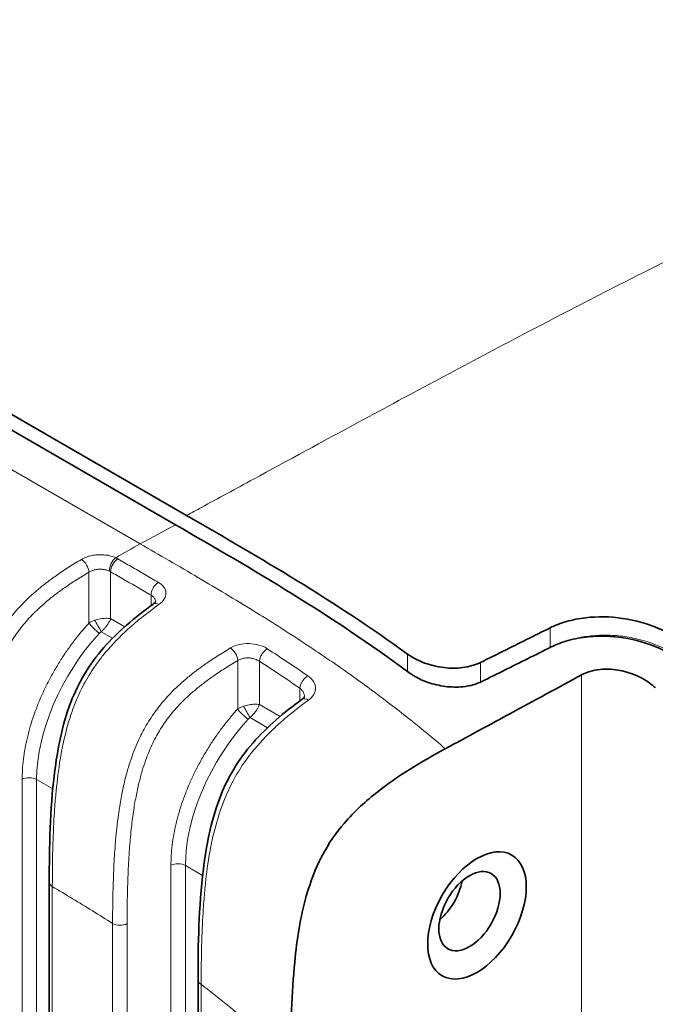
# Model space of a CAD drawing. Header units: millimetres. Extents: x 5 to 415, y 5 to 292.
# Tile 107 of 112: x 368 to 380, y 230 to 249. Entities that reach past the tile are written whole.
import ezdxf

# ---------------------------------------------------------------- set-up
doc = ezdxf.new("R2010")
doc.units = ezdxf.units.MM
doc.layers.add('Sichtbar (ISO)', color=7, linetype='Continuous', lineweight=35)
doc.layers.add('Sichtbar schmal (ISO)', color=7, linetype='Continuous', lineweight=18)

msp = doc.modelspace()

# ---------------------------------------------------------------- linework, layer by layer
at = {"layer": 'Sichtbar (ISO)'}
for p, q in [((370.6908216, 239.24494796), (332.50684406, 261.29047767)), ((332.29470201, 261.11398638), (370.47868923, 239.06845109)), ((370.0344895, 238.82741917), (370.03456271, 238.8273769)), ((368.07933528, 220.07717658), (368.07933528, 232.27366833)), ((370.9077624, 218.66952609), (370.9077624, 230.41530477))]:
    msp.add_line(p, q, dxfattribs=at)
for centre, major_axis in [((376.20968426, 231.64354801), (-0.6625, -1.14748366)), ((376.0682629, 231.72519767), (-0.4125, -0.71447096))]:
    msp.add_ellipse(centre, major_axis=major_axis, ratio=0.5773502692, dxfattribs=at)
msp.add_ellipse((375.36115612, 232.13344596), major_axis=(-0.4125, -0.71447096), ratio=0.5773502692, start_param=1.0296119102, end_param=2.1119807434, dxfattribs=at)
for points, knots in [([(370.6908216, 239.24494175), (371.40437292, 238.83296659), (372.09133174, 238.43586318), (373.49385553, 237.57305215), (374.19388961, 237.11624556), (374.89004986, 236.61177461)], [-0.59457809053, -0.59457809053, -0.59457809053, -0.59457809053, -0.29775075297, -0.29775075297, -0.00000158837, -0.00000158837, -0.00000158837, -0.00000158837]), ([(374.91199071, 236.26284005), (374.17891601, 236.80708684), (373.43953183, 237.29592585), (371.95922532, 238.213123), (371.21340607, 238.64425691), (370.47780759, 239.06797801)], [0.00004174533, 0.00004174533, 0.00004174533, 0.00004174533, 0.314325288, 0.314325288, 0.62863881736, 0.62863881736, 0.62863881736, 0.62863881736]), ([(368.07933528, 232.2736683), (368.07933496, 232.94682525), (368.09109856, 233.63346135), (368.23351707, 234.78643569), (368.3165563, 235.24603907), (368.55982187, 235.87721313), (368.64656824, 236.05844742), (368.85506258, 236.40722902), (368.98065315, 236.576033), (369.2508409, 236.88575064), (369.39798604, 237.02826983), (369.71433129, 237.30512414), (369.88543851, 237.43727643), (370.05628282, 237.56006495)], [0, 0, 0, 0, 0.24684723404, 0.24684723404, 0.3933851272, 0.3933851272, 0.45241103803, 0.45241103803, 0.51573383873, 0.51573383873, 0.58274896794, 0.58274896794, 0.65892348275, 0.65892348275, 0.65892348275, 0.65892348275]), ([(370.05628197, 237.56006434), (370.07158226, 237.57106128), (370.08305071, 237.58184468), (370.09687086, 237.59782258), (370.09997512, 237.60340053), (370.10167678, 237.6070706), (370.10182935, 237.60761279), (370.10182935, 237.60761279)], [0, 0, 0, 0, 0.00879498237, 0.00879498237, 0.01702359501, 0.01702359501, 0.020937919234, 0.020937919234, 0.020937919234, 0.020937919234]), ([(380.37802805, 236.64426845), (380.288679, 236.72694105), (380.19075687, 236.8037127), (379.96273045, 236.95499423), (379.83065106, 237.02659845), (379.46519693, 237.18577387), (379.22335821, 237.25395896), (378.73852618, 237.32435823), (378.50017003, 237.32780453), (378.1473817, 237.28603991), (378.02559829, 237.26169199), (377.79959316, 237.1964692), (377.69549182, 237.15637396), (377.59983229, 237.10884147)], [0.0000031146, 0.0000031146, 0.0000031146, 0.0000031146, 0.0395985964, 0.0395985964, 0.08572316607, 0.08572316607, 0.16065030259, 0.16065030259, 0.23343509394, 0.23343509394, 0.27417338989, 0.27417338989, 0.31348156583, 0.31348156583, 0.31348156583, 0.31348156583]), ([(377.59983229, 237.10884147), (377.44858856, 237.03368962), (377.29884548, 236.95922912), (377.15060244, 236.8854778), (377.0023594, 236.81172648), (376.8556164, 236.73868432), (376.71037479, 236.66636741), (376.56513318, 236.5940505), (376.42139294, 236.52245883), (376.27915491, 236.45160695)], [0, 0, 0, 0, 0.3333333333, 0.3333333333, 0.3333333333, 0.6666666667, 0.6666666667, 0.6666666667, 1, 1, 1, 1]), ([(377.62205573, 236.74569044), (377.72071121, 236.79465775), (377.82832519, 236.83550616), (378.06496141, 236.90153504), (378.19413618, 236.925411), (378.54309442, 236.95970581), (378.76790999, 236.95322785), (379.22219837, 236.88310486), (379.44781499, 236.81900916), (379.83351483, 236.65400851), (379.99596063, 236.563085), (380.19313267, 236.42230871), (380.24066073, 236.38560259), (380.30732811, 236.32994718), (380.32790415, 236.31214453), (380.3657891, 236.27817282), (380.3831877, 236.26207195), (380.40025219, 236.24575073)], [-0.31440270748, -0.31440270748, -0.31440270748, -0.31440270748, -0.27385942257, -0.27385942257, -0.23086594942, -0.23086594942, -0.16210887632, -0.16210887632, -0.09212713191, -0.09212713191, -0.03524204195, -0.03524204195, -0.01631188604, -0.01631188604, -0.00762716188, -0.00762716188, -0.00000308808, -0.00000308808, -0.00000308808, -0.00000308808]), ([(376.30137829, 236.08935206), (376.44338476, 236.15997188), (376.58697064, 236.23137588), (376.73213513, 236.30354926), (376.87729962, 236.37572263), (377.02404272, 236.44866539), (377.17236295, 236.52236129), (377.32068318, 236.59605719), (377.47058055, 236.67050625), (377.62205573, 236.74569044)], [0, 0, 0, 0, 0.3333333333, 0.3333333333, 0.3333333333, 0.6666666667, 0.6666666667, 0.6666666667, 1, 1, 1, 1]), ([(376.27915491, 236.45160695), (376.23051431, 236.42737799), (376.17751585, 236.40697273), (376.06278235, 236.37385771), (376.00116853, 236.36147957), (375.82367234, 236.33970712), (375.70400645, 236.34013368), (375.4588148, 236.36903579), (375.33523845, 236.39841506), (375.15213874, 236.46492889), (375.0878934, 236.4935385), (374.97867449, 236.55221027), (374.93250881, 236.58100684), (374.89004986, 236.61177461)], [-0.15498315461, -0.15498315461, -0.15498315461, -0.15498315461, -0.13501297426, -0.13501297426, -0.11447016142, -0.11447016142, -0.07810272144, -0.07810272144, -0.04023227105, -0.04023227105, -0.01816137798, -0.01816137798, -0.00000159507, -0.00000159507, -0.00000159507, -0.00000159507]), ([(374.91199071, 236.26284005), (374.91996043, 236.25731049), (374.9277635, 236.25167568), (374.9449653, 236.23958279), (374.95440714, 236.23314982), (374.98554027, 236.21258951), (375.0078548, 236.19884708), (375.10755998, 236.14158959), (375.19173653, 236.10352262), (375.38555631, 236.03636967), (375.49589502, 236.01042316), (375.72169038, 235.98172217), (375.83569625, 235.97979309), (376.01191382, 235.99816702), (376.07689919, 236.01028678), (376.19659358, 236.04369883), (376.25129039, 236.06444335), (376.30137829, 236.08935206)], [0.00004269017, 0.00004269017, 0.00004269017, 0.00004269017, 0.00333382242, 0.00333382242, 0.00718799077, 0.00718799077, 0.01583337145, 0.01583337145, 0.04461200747, 0.04461200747, 0.07841323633, 0.07841323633, 0.11309198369, 0.11309198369, 0.13465666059, 0.13465666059, 0.15522221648, 0.15522221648, 0.15522221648, 0.15522221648]), ([(378.19828259, 236.21494584), (377.74825184, 235.97131348), (377.28230887, 235.71865624), (376.48093364, 235.28423152), (376.01849045, 235.03359713), (375.60831301, 234.81186336)], [0.000001, 0.000001, 0.000001, 0.000001, 0.19102548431, 0.19102548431, 0.36127796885, 0.36127796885, 0.36127796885, 0.36127796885]), ([(379.60004775, 235.97120936), (379.59281494, 235.97783365), (379.58547558, 235.98439022), (379.56967634, 235.99815823), (379.56119013, 236.00535079), (379.52895066, 236.03192811), (379.50438051, 236.05070233), (379.40050553, 236.12424041), (379.31422457, 236.17219678), (379.11445632, 236.25699758), (379.00022219, 236.28972795), (378.77111925, 236.32568843), (378.65807327, 236.32913035), (378.48328463, 236.31106403), (378.41874405, 236.29845639), (378.30062501, 236.26327166), (378.24703046, 236.24133638), (378.19828259, 236.21494584)], [0.000001, 0.000001, 0.000001, 0.000001, 0.0031641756, 0.0031641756, 0.00671497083, 0.00671497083, 0.01645474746, 0.01645474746, 0.04648336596, 0.04648336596, 0.08190255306, 0.08190255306, 0.11672801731, 0.11672801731, 0.13853787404, 0.13853787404, 0.15925414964, 0.15925414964, 0.15925414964, 0.15925414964]), ([(372.88394644, 235.75087731), (372.89901419, 235.76181499), (372.90995617, 235.77261722), (372.9235916, 235.78958374), (372.9266996, 235.79586396), (372.92974905, 235.80393382), (372.92986059, 235.80568818), (372.92986059, 235.8076242)], [0, 0, 0, 0, 0.009010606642, 0.009010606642, 0.017852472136, 0.017852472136, 0.027014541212, 0.027014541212, 0.027014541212, 0.027014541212]), ([(370.9077624, 230.41530474), (370.90776209, 231.09664735), (370.91943063, 231.79140827), (371.0624452, 232.95663639), (371.1455541, 233.41999313), (371.39011495, 234.058137), (371.47784854, 234.24222079), (371.68856856, 234.59570445), (371.8153156, 234.76649637), (372.08801018, 235.07995383), (372.23652509, 235.22426295), (372.55023886, 235.49981218), (372.71718011, 235.62982581), (372.88394729, 235.75087793)], [0, 0, 0, 0, 0.24986041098, 0.24986041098, 0.39773419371, 0.39773419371, 0.45763632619, 0.45763632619, 0.52162434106, 0.52162434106, 0.58932219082, 0.58932219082, 0.66371616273, 0.66371616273, 0.66371616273, 0.66371616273]), ([(372.67061352, 228.85709048), (372.67058913, 229.54340619), (372.68932751, 230.18041601), (372.78799998, 231.19411807), (372.85410779, 231.61617868), (373.04880115, 232.3083027), (373.1467172, 232.54650949), (373.39409668, 233.02710891), (373.55072289, 233.23757393), (373.8822071, 233.62576909), (374.10321812, 233.82463515), (374.70597459, 234.29595977), (375.15215114, 234.56534919), (375.60831331, 234.81187438)], [0.0000010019, 0.0000010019, 0.0000010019, 0.0000010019, 0.2521748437, 0.2521748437, 0.4448164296, 0.4448164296, 0.5923134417, 0.5923134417, 0.7982836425, 0.7982836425, 1.1037355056, 1.1037355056, 1.6383863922, 1.6383863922, 1.6383863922, 1.6383863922])]:
    msp.add_open_spline(points, degree=3, knots=knots, dxfattribs=at)
at = {"layer": 'Sichtbar schmal (ISO)'}
for p, q in [((331.62503489, 260.75061618), (369.80901015, 238.70507028)), ((369.80901015, 238.70507028), (370.47700721, 239.06754853)), ((370.12462102, 238.87632638), (370.12470016, 238.87628069)), ((368.83367769, 238.16702031), (368.83368196, 237.20075525)), ((369.24654688, 238.17527258), (369.24654746, 237.28433462)), ((370.01356551, 237.52916756), (370.01356568, 237.73077459)), ((369.24654746, 237.28433462), (369.51423294, 237.12978676)), ((377.59974393, 236.73589313), (377.59983229, 237.10884147)), ((369.06785317, 237.03571204), (369.28351383, 236.91120026)), ((369.3545399, 236.87019333), (369.35459582, 236.87016104)), ((377.59974393, 236.73589313), (377.53107221, 236.70052542)), ((374.8900484, 236.27948369), (374.8900457, 236.6117722)), ((371.66210495, 236.48807074), (371.6621091, 235.5677621)), ((372.07497238, 236.47437524), (372.07497459, 235.65134146)), ((376.27915491, 236.45160695), (376.2792376, 236.07875045)), ((378.19828259, 217.1209408), (378.19828259, 236.21494584)), ((372.84199405, 235.72023442), (372.841995, 235.96247013)), ((372.07497459, 235.65134146), (372.46672805, 235.42516311)), ((371.8962803, 235.40271888), (372.22808354, 235.21115212)), ((372.31394238, 235.16158148), (372.31396366, 235.16156919)), ((367.56467272, 220.7579489), (367.56467129, 234.23089255)), ((367.83994496, 234.22674232), (367.83994724, 220.75380508)), ((368.1473011, 234.04929017), (367.83994496, 234.22674232)), ((370.39309985, 219.12495574), (370.39309841, 232.59789939)), ((370.66837209, 232.59374916), (370.66837436, 219.12081191)), ((370.99546947, 232.4048994), (370.66837209, 232.59374916)), ((368.13791359, 232.19201846), (368.13791359, 219.99552755)), ((369.28371932, 219.37231775), (369.28371941, 231.49211609)), ((369.55896725, 231.487955), (369.55896725, 219.368148)), ((370.96634078, 230.33365693), (370.96634073, 218.58787623))]:
    msp.add_line(p, q, dxfattribs=at)
for centre, major_axis, ratio, start_param, end_param in [((368.69985386, 238.25283263), (0.10152512, -0.17231555), 0.5088798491, 0.782246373, 2.3497431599), ((369.34497395, 238.27899582), (-0.08295076, -0.18198676), 0.5081216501, 3.8895101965, 5.4457053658), ((369.38814699, 238.25684259), (-0.10010655, -0.17314342), 0.5784007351, 3.9416689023, 5.4982879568), ((370.15499739, 237.81242717), (-0.10077595, -0.17275476), 0.5744296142, 3.9439020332, 5.500300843), ((370.1730106, 237.39766228), (-0.1167298, 0.16240122), 0.5689447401, 5.4320144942, 6.2831726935), ((369.03840823, 237.06104041), (-0.30303424, -0.0489941), 0.685689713, 4.9240852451, 5.33817497), ((368.96751445, 237.11500078), (-0.14798243, 0.13454069), 0.2138903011, 0.670424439, 2.2165019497), ((369.00357628, 237.14405638), (-0.09999707, 0.17320677), 0.0096261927, 4.0310458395, 5.3937215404), ((370.07985331, 235.38301927), (1.63252408, 2.51987508), 0.6086178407, 1.3026328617, 2.3874151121), ((369.10609937, 236.95419583), (-0.08874114, -0.06521868), 0.812366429, 4.5532171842, 4.9518624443), ((371.52828047, 236.57388268), (0.10116941, -0.17252464), 0.5104203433, 0.7832977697, 2.3040953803), ((370.93346049, 212.25677827), (15.50422028, -26.79484471), 0.5766156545, 2.2601424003, 2.295521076), ((370.77229408, 212.23193669), (15.33270616, -26.55821311), 0.577368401, 2.2606411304, 2.2961223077), ((372.98346885, 236.04408172), (-0.11351349, -0.16465766), 0.519402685, 4.4792776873, 5.5417144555), ((373.00143721, 235.58902578), (-0.11749162, 0.16185092), 0.5653440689, 5.324279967, 6.2831760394), ((371.86683539, 235.4280472), (-0.30303429, -0.04899406), 0.6856897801, 4.9240854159, 5.3381750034), ((371.8320034, 235.51106321), (-0.09999707, 0.17320677), 0.0096262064, 4.0310458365, 5.3937215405), ((371.7959416, 235.48200764), (-0.14798242, 0.1345407), 0.2138904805, 0.6704244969, 2.216501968), ((371.93452479, 235.32120468), (-0.08873957, -0.06521807), 0.8123545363, 4.5532099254, 4.9518611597), ((372.90828044, 233.75002611), (1.63252408, 2.51987508), 0.6086178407, 1.3026328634, 2.3874151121), ((367.69852602, 234.14509128), (-0.2, 0), 0.5773502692, 3.9270077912, 5.4456197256), ((370.52695314, 232.51209812), (-0.2, 0), 0.5773502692, 3.9270077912, 5.4456197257), ((368.27933528, 232.27366833), (-0.2, 0), 0.5773502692, 0, 0.7853981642), ((369.42514113, 231.57376598), (-0.2, 0), 0.5773502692, 0.7853979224, 2.3038346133), ((371.1077624, 230.41530477), (-0.2, 0), 0.5773502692, 0, 0.7853990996)]:
    msp.add_ellipse(centre, major_axis=major_axis, ratio=ratio, start_param=start_param, end_param=end_param, dxfattribs=at)
for points, knots in [([(371.96033164, 239.93475642), (372.61205636, 240.28873948), (374.29864754, 241.2034774), (377.02327169, 242.66137564), (379.96539528, 244.17616972), (382.74997186, 245.51261434), (385.37563712, 246.63765158), (387.08808032, 247.25940555), (387.91896718, 247.52848723)], [0, 0, 0, 0, 0.1178630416, 0.2963821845, 0.4749013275, 0.6534204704, 0.8319396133, 1, 1, 1, 1]), ([(370.69083171, 239.2449502), (370.78370158, 239.29540407), (371.19823655, 239.52064385), (371.62493319, 239.75258539), (371.96033164, 239.93475642)], [0, 0, 0, 0, 0.225782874, 1, 1, 1, 1]), ([(369.80901015, 238.70507028), (370.1722316, 238.49536938), (370.87992348, 238.08639206), (371.92201747, 237.46378591), (372.88483687, 236.85351347), (373.753948, 236.26179503), (374.52828745, 235.69298499), (375.13544256, 235.21168361), (375.48643796, 234.91668023), (375.60831315, 234.81186879)], [0, 0, 0, 0, 0.20139858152, 0.38692179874, 0.55387446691, 0.70033953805, 0.82800143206, 0.94034342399, 0.99999995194, 0.99999995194, 0.99999995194, 0.99999995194]), ([(368.69093283, 238.41065647), (368.60148952, 238.35770645), (368.5173965, 238.30583541), (368.43839613, 238.25507077), (368.35857034, 238.20377572), (368.2839463, 238.1536101), (368.21425001, 238.10466582), (368.14864745, 238.05859637), (368.08741276, 238.01361286), (368.03031871, 237.96984788), (368.02550768, 237.96616003), (368.02072556, 237.96248054), (368.01597224, 237.95880958), (367.95296943, 237.91015293), (367.89504057, 237.86298544), (367.84196624, 237.81774795), (367.78585923, 237.76992558), (367.73518111, 237.72426967), (367.6895943, 237.68136742), (367.66133358, 237.65477095), (367.63502597, 237.62923365), (367.61057533, 237.60489265), (367.59103629, 237.58544123), (367.57270611, 237.56677801), (367.55509105, 237.54847809), (367.51309362, 237.50484783), (367.47510039, 237.46341262), (367.4349796, 237.4170985), (367.40234544, 237.37942669), (367.36828228, 237.33849974), (367.33022099, 237.28958929), (367.29802213, 237.24821234), (367.26329893, 237.20147207), (367.22708669, 237.14920741), (367.19719667, 237.10606755), (367.16629921, 237.05915972), (367.13510669, 237.00857922), (367.10667659, 236.96247814), (367.07800644, 236.91332488), (367.0496507, 236.86135773), (367.0245055, 236.8152745), (366.9996115, 236.76698061), (366.97530185, 236.71672849), (366.97339107, 236.71277859), (366.97148248, 236.70881392), (366.96957648, 236.70483504), (366.94352866, 236.65045881), (366.91799184, 236.59341787), (366.89374138, 236.53515055), (366.86800194, 236.4733056), (366.84371479, 236.41008863), (366.82132673, 236.34716077), (366.79578733, 236.27537521), (366.77271738, 236.20397498), (366.75222215, 236.13517549), (366.73220455, 236.06797936), (366.71462684, 236.00326264), (366.69932626, 235.94286462), (366.69524074, 235.92673733), (366.69132116, 235.910925), (366.68755205, 235.89541805), (366.66263331, 235.79289697), (366.64413329, 235.70368907), (366.62908944, 235.62505363), (366.61377978, 235.54502875), (366.60211844, 235.47595957), (366.59248221, 235.41528729), (366.58709483, 235.38136687), (366.58235897, 235.35013233), (366.57801532, 235.32051963), (366.56580041, 235.23724506), (366.55649685, 235.16670701), (366.54689432, 235.08629252), (366.54282566, 235.05222029), (366.53873684, 235.01638263), (366.53463836, 234.97844042), (366.52562422, 234.89499097), (366.51654575, 234.8013498), (366.50780141, 234.69405425), (366.50527887, 234.66310188), (366.50278582, 234.63101604), (366.50031973, 234.59751029), (366.49152371, 234.47800246), (366.48298907, 234.34037902), (366.47552231, 234.17214632), (366.47452627, 234.14970456), (366.47355042, 234.12671896), (366.47259861, 234.10316097), (366.4677239, 233.98250916), (366.46349985, 233.84684903), (366.46047432, 233.69716167), (366.45723896, 233.53709347), (366.45537696, 233.36098774), (366.45529264, 233.16990455)], [0, 0, 0, 0, 0.0337661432, 0.0337661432, 0.0337661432, 0.0678850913, 0.0678850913, 0.0678850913, 0.1, 0.1, 0.1, 0.1027061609, 0.1027061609, 0.1027061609, 0.1385749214, 0.1385749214, 0.1385749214, 0.1764932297, 0.1764932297, 0.1764932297, 0.2, 0.2, 0.2, 0.2187847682, 0.2187847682, 0.2187847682, 0.2635709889, 0.2635709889, 0.2635709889, 0.3, 0.3, 0.3, 0.3308179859, 0.3308179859, 0.3308179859, 0.3562555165, 0.3562555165, 0.3562555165, 0.3794402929, 0.3794402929, 0.3794402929, 0.4, 0.4, 0.4, 0.4016160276, 0.4016160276, 0.4016160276, 0.4237010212, 0.4237010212, 0.4237010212, 0.4471420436, 0.4471420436, 0.4471420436, 0.4738826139, 0.4738826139, 0.4738826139, 0.5, 0.5, 0.5, 0.5069737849, 0.5069737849, 0.5069737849, 0.55307956, 0.55307956, 0.55307956, 0.6, 0.6, 0.6, 0.626232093, 0.626232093, 0.626232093, 0.7, 0.7, 0.7, 0.731256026, 0.731256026, 0.731256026, 0.8, 0.8, 0.8, 0.8198310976, 0.8198310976, 0.8198310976, 0.8905643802, 0.8905643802, 0.8905643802, 0.9, 0.9, 0.9, 0.9483243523, 0.9483243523, 0.9483243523, 1, 1, 1, 1]), ([(368.69093283, 238.41065647), (368.70560855, 238.41934324), (368.72108644, 238.42750005), (368.73724603, 238.43506294), (368.75299394, 238.44243316), (368.76938922, 238.44923934), (368.7863262, 238.45544363), (368.80375509, 238.46182811), (368.82175759, 238.46757521), (368.84020823, 238.47265333), (368.85568082, 238.47691182), (368.87146567, 238.48069572), (368.88750303, 238.48398764), (368.90473622, 238.48752502), (368.92226118, 238.49049435), (368.93999682, 238.49287629), (368.95755674, 238.49523463), (368.97532333, 238.49701711), (368.99321129, 238.49820766), (368.99996872, 238.49865741), (369.0067434, 238.49902264), (369.01353048, 238.4993027), (369.024547, 238.4997573), (369.03559959, 238.49999373), (369.04665213, 238.50000953), (369.06439535, 238.50003489), (369.0821384, 238.49949095), (369.09973084, 238.49838502), (369.11733726, 238.49727822), (369.13479244, 238.49560857), (369.15195, 238.49340231), (369.16492557, 238.4917338), (369.17773091, 238.48975867), (369.19030716, 238.48749575), (369.19451218, 238.48673912), (369.19869174, 238.48594918), (369.20284472, 238.48512669), (369.21965126, 238.48179816), (369.23602188, 238.47793674), (369.25189083, 238.47358736), (369.26786908, 238.46920803), (369.28333892, 238.46433409), (369.29825061, 238.45902498), (369.3137559, 238.45350453), (369.32865782, 238.44751347), (369.3428943, 238.44110469)], [0, 0, 0, 0, 0.083967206, 0.083967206, 0.083967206, 0.165795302, 0.165795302, 0.165795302, 0.25, 0.25, 0.25, 0.3206135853, 0.3206135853, 0.3206135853, 0.3964924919, 0.3964924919, 0.3964924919, 0.4716196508, 0.4716196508, 0.4716196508, 0.5, 0.5, 0.5, 0.5460658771, 0.5460658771, 0.5460658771, 0.620017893, 0.620017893, 0.620017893, 0.694028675, 0.694028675, 0.694028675, 0.75, 0.75, 0.75, 0.7687146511, 0.7687146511, 0.7687146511, 0.8444501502, 0.8444501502, 0.8444501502, 0.9207072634, 0.9207072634, 0.9207072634, 1, 1, 1, 1]), ([(369.38603102, 238.41901564), (369.38132175, 238.42174602), (369.37189159, 238.42703569), (369.35755293, 238.43438001), (369.34780863, 238.43888334), (369.3428943, 238.44110469)], [0.00033441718, 0.00033441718, 0.00033441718, 0.00033441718, 0.33333333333, 0.66666666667, 1, 1, 1, 1]), ([(369.3860308, 238.41900779), (369.47030961, 238.37034533), (369.63987611, 238.27240888), (369.89576342, 238.12425697), (370.06738724, 238.0244621), (370.15369393, 237.9741209)], [0.0000061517, 0.0000061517, 0.0000061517, 0.0000061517, 0.32953159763, 0.66288869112, 1, 1, 1, 1]), ([(368.83367785, 238.16702048), (368.84230651, 238.17250259), (368.86028376, 238.18266659), (368.88909725, 238.1954834), (368.91889092, 238.20574904), (368.94938255, 238.21362841), (368.98051913, 238.21926156), (369.01218176, 238.22270407), (369.04400362, 238.22397508), (369.07566635, 238.22311399), (369.10685327, 238.22017274), (369.13726765, 238.21520763), (369.16654417, 238.20830384), (369.19462523, 238.19945114), (369.21220239, 238.19238398), (369.22074948, 238.18850033)], [0, 0, 0, 0, 0.0833997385, 0.1649157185, 0.2433315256, 0.319653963, 0.3957702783, 0.4714599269, 0.5469007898, 0.6221091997, 0.697194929, 0.772316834, 0.8476139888, 0.9226539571, 1, 1, 1, 1]), ([(366.73054012, 233.16574324), (366.73053996, 233.33948231), (366.7333573, 233.66907221), (366.74777217, 234.14027593), (366.77178735, 234.5617193), (366.80494781, 234.93771249), (366.8466552, 235.272069), (366.89606604, 235.56812545), (366.95193878, 235.82862876), (367.01294587, 236.05698112), (367.07770975, 236.25672197), (367.14522734, 236.43220083), (367.21534786, 236.5886277), (367.28879087, 236.73121999), (367.36669362, 236.86420853), (367.45029297, 236.99066025), (367.54097767, 237.11296346), (367.640573, 237.2333577), (367.75164366, 237.35418216), (367.87745986, 237.47768514), (368.02166999, 237.60568056), (368.18775187, 237.73922379), (368.3785235, 237.87858057), (368.59639911, 238.02378653), (368.75138373, 238.1185361), (368.83367722, 238.16702002)], [0, 0, 0, 0, 0.097926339, 0.1849927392, 0.2617989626, 0.3294275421, 0.3890169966, 0.4409742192, 0.4862157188, 0.5256385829, 0.5600000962, 0.5902191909, 0.6174787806, 0.642841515, 0.6671636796, 0.691125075, 0.7152338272, 0.7400752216, 0.7663943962, 0.7950034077, 0.8267767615, 0.8625731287, 0.9030325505, 0.9486229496, 1, 1, 1, 1]), ([(369.24654235, 238.17527916), (369.2447314, 238.17414264), (369.24289702, 238.17369399), (369.24099163, 238.17546575), (369.24009299, 238.17630137), (369.23918322, 238.17763044), (369.2382647, 238.17897471), (369.23723406, 238.18048307), (369.23619264, 238.18201097), (369.23511292, 238.18284655), (369.23340515, 238.18416817), (369.23159812, 238.18376378), (369.22966413, 238.18390271), (369.22928565, 238.18392989), (369.22890208, 238.18397762), (369.2285128, 238.18406256), (369.22613428, 238.18458151), (369.2235387, 238.18649037), (369.22074948, 238.18850033)], [0.00020842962, 0.00020842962, 0.00020842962, 0.00020842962, 0.25, 0.25, 0.25, 0.36780940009, 0.36780940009, 0.36780940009, 0.5, 0.5, 0.5, 0.70908349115, 0.70908349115, 0.70908349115, 0.75, 0.75, 0.75, 1, 1, 1, 1]), ([(369.24654727, 238.17526661), (369.3308395, 238.12659641), (369.41512455, 238.07791594), (369.4994024, 238.0291808), (369.58463253, 237.97989499), (369.6698553, 237.93055326), (369.75507056, 237.88110991), (369.84124342, 237.83111095), (369.92740859, 237.78100807), (370.01356566, 237.7307746)], [0, 0, 0, 0, 0.3296019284, 0.3296019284, 0.3296019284, 0.6629281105, 0.6629281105, 0.6629281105, 1, 1, 1, 1]), ([(370.01356566, 237.7307746), (370.02216683, 237.72574399), (370.03823096, 237.71504336), (370.05863207, 237.69754949), (370.07510333, 237.67898037), (370.08766534, 237.65956974), (370.09635185, 237.63941295), (370.10044511, 237.62159734), (370.10130672, 237.6105531), (370.10140228, 237.60650014)], [0.00000040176, 0.00000040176, 0.00000040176, 0.00000040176, 0.07976354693, 0.15851024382, 0.23523769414, 0.31106479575, 0.38682243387, 0.46245336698, 0.50608772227, 0.50608772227, 0.50608772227, 0.50608772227]), ([(370.16556138, 237.55464516), (369.99071532, 237.42922737), (369.8199295, 237.29870892), (369.63541162, 237.1365224), (369.59612979, 237.10199468), (369.55604436, 237.06577215), (369.51598167, 237.0283233), (369.36785853, 236.88986427), (369.22177741, 236.73357911), (369.10668055, 236.59101641), (369.05718292, 236.52970704), (369.01339497, 236.47163286), (368.9729927, 236.41482043), (368.89403771, 236.30379634), (368.82747025, 236.19792373), (368.76176871, 236.07890094), (368.69955548, 235.96619745), (368.63917861, 235.8418055), (368.5838013, 235.7067673), (368.55077014, 235.62622044), (368.5195059, 235.54189309), (368.49028351, 235.45424966), (368.43203516, 235.27955196), (368.38232787, 235.09090296), (368.34330037, 234.90736046), (368.32992284, 234.84444723), (368.31773867, 234.78217168), (368.30668655, 234.72139182), (368.26339106, 234.48329335), (368.23704605, 234.26678294), (368.22039358, 234.11023682), (368.21776635, 234.08553874), (368.21538099, 234.06230186), (368.21316795, 234.04014332), (368.2013539, 233.92185237), (368.19390974, 233.83462466), (368.18528535, 233.71712576), (368.17504541, 233.5776167), (368.16368789, 233.39610431), (368.15424043, 233.14422762), (368.15367344, 233.12911117), (368.15311432, 233.11374338), (368.15256428, 233.098127), (368.14394931, 232.85353657), (368.13793076, 232.54773601), (368.13791262, 232.19201789)], [0, 0, 0, 0, 0.11111111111, 0.11111111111, 0.11111111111, 0.13476544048, 0.13476544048, 0.13476544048, 0.22222222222, 0.22222222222, 0.22222222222, 0.25983318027, 0.25983318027, 0.25983318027, 0.33333333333, 0.33333333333, 0.33333333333, 0.40293112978, 0.40293112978, 0.40293112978, 0.44444444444, 0.44444444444, 0.44444444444, 0.527192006, 0.527192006, 0.527192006, 0.55555555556, 0.55555555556, 0.55555555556, 0.66666666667, 0.66666666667, 0.66666666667, 0.68419652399, 0.68419652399, 0.68419652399, 0.77777777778, 0.77777777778, 0.77777777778, 0.88888888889, 0.88888888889, 0.88888888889, 0.89555725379, 0.89555725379, 0.89555725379, 0.99999999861, 0.99999999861, 0.99999999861, 0.99999999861]), ([(369.24654746, 237.28433462), (369.21925248, 237.28950055), (369.18722133, 237.29180723), (369.15367189, 237.29094906), (369.12012246, 237.29009089), (369.08521097, 237.2862273), (369.04934991, 237.27997874), (369.01348884, 237.27373019), (368.97669921, 237.26492303), (368.94189032, 237.25389463)], [0, 0, 0, 0, 0.3333333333, 0.3333333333, 0.3333333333, 0.6666666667, 0.6666666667, 0.6666666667, 1, 1, 1, 1]), ([(369.24654746, 237.28433462), (369.24341939, 237.27579828), (369.23983104, 237.26688519), (369.23572864, 237.25768052), (369.23178091, 237.24882288), (369.22735831, 237.23969664), (369.22246138, 237.23036397), (369.21754092, 237.22098644), (369.21214142, 237.2114007), (369.20626038, 237.20165497), (369.20067032, 237.19239145), (369.19463126, 237.18297398), (369.18821702, 237.17354171), (369.18174282, 237.16402126), (369.17488699, 237.15448684), (369.16775879, 237.14507032), (369.16062263, 237.13564328), (369.15321445, 237.12633483), (369.14567019, 237.11725642), (369.14442115, 237.11575339), (369.14316839, 237.11425661), (369.14191264, 237.11276656), (369.13527656, 237.10489234), (369.12855671, 237.09718638), (369.1217737, 237.08969189), (369.11315265, 237.08016655), (369.10443248, 237.07098505), (369.09564935, 237.06218126), (369.08643047, 237.05294071), (369.07714486, 237.04411651), (369.06785317, 237.03571204)], [0, 0, 0, 0, 0.1137957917, 0.1137957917, 0.1137957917, 0.2233014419, 0.2233014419, 0.2233014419, 0.3333333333, 0.3333333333, 0.3333333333, 0.4379210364, 0.4379210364, 0.4379210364, 0.5434863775, 0.5434863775, 0.5434863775, 0.6491696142, 0.6491696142, 0.6491696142, 0.6666666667, 0.6666666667, 0.6666666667, 0.7591305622, 0.7591305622, 0.7591305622, 0.8766501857, 0.8766501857, 0.8766501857, 1, 1, 1, 1]), ([(368.83368193, 237.20075527), (368.78815109, 237.1506941), (368.74375544, 237.09983651), (368.70043162, 237.04817308), (368.65068014, 236.9888447), (368.60234098, 236.92845386), (368.55534237, 236.8669492), (368.50807643, 236.8050947), (368.46216568, 236.74211279), (368.41757116, 236.67792163), (368.41372458, 236.67238471), (368.40988783, 236.66683878), (368.40606088, 236.66128377), (368.36564135, 236.6026128), (368.32628569, 236.54295604), (368.28812431, 236.48248402), (368.24648296, 236.4164975), (368.20626389, 236.34954031), (368.16762011, 236.28184873), (368.12899588, 236.21419137), (368.0919455, 236.14580059), (368.05660216, 236.07692333), (368.05490387, 236.07361369), (368.05320952, 236.07030294), (368.05151912, 236.06699109), (368.01798197, 236.00128466), (367.98601165, 235.93514005), (367.95566578, 235.86868701), (367.92377201, 235.79884428), (367.89367253, 235.72866073), (367.86543218, 235.6582869), (367.83696021, 235.58733587), (367.81037794, 235.51619127), (367.78575041, 235.44500833), (367.76161112, 235.37523659), (367.73933374, 235.30542321), (367.71899566, 235.23581468), (367.69847165, 235.16556981), (367.67992263, 235.0955338), (367.66340184, 235.02595506), (367.64726277, 234.95798396), (367.63305923, 234.89044942), (367.62081584, 234.82357271), (367.60789168, 234.75297747), (367.59720773, 234.68313947), (367.58873618, 234.61397368), (367.58052309, 234.54691796), (367.57438962, 234.48049325), (367.57036414, 234.41462171), (367.56659186, 234.35289336), (367.5646712, 234.29165006), (367.56467129, 234.23089772)], [0, 0, 0, 0, 0.0587738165, 0.0587738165, 0.0587738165, 0.1262675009, 0.1262675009, 0.1262675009, 0.1941451, 0.1941451, 0.1941451, 0.2, 0.2, 0.2, 0.2618383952, 0.2618383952, 0.2618383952, 0.3293158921, 0.3293158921, 0.3293158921, 0.3967592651, 0.3967592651, 0.3967592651, 0.4, 0.4, 0.4, 0.4642954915, 0.4642954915, 0.4642954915, 0.5318706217, 0.5318706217, 0.5318706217, 0.6, 0.6, 0.6, 0.666778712, 0.666778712, 0.666778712, 0.7341678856, 0.7341678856, 0.7341678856, 0.8, 0.8, 0.8, 0.8694925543, 0.8694925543, 0.8694925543, 0.9368650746, 0.9368650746, 0.9368650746, 1, 1, 1, 1]), ([(380.3780422, 236.28480151), (380.33993142, 236.32285296), (380.2613539, 236.3956528), (380.1352304, 236.4963289), (380.00268186, 236.58740434), (379.86381997, 236.66911371), (379.71946219, 236.74123336), (379.57023733, 236.80366785), (379.41689791, 236.85630096), (379.26029098, 236.89904136), (379.10128009, 236.93184887), (378.94082095, 236.95472175), (378.77993391, 236.96771642), (378.61965147, 236.97095082), (378.46107082, 236.96459602), (378.30527832, 236.94888138), (378.15342533, 236.92409441), (378.00590371, 236.8904049), (377.86330553, 236.84786913), (377.72677649, 236.7965912), (377.64111429, 236.75694181), (377.59974393, 236.73589333)], [0, 0, 0, 0, 0.054349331, 0.1073902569, 0.1601406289, 0.2124118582, 0.2644039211, 0.3162689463, 0.3680317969, 0.4197737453, 0.4715746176, 0.5234653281, 0.5754587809, 0.6275904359, 0.6798900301, 0.7323111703, 0.7848945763, 0.8375866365, 0.8911292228, 0.9454443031, 1, 1, 1, 1]), ([(371.52599135, 236.72772381), (371.43625006, 236.67470412), (371.35191558, 236.62281892), (371.27339946, 236.57255077), (371.19223483, 236.52058696), (371.11729144, 236.47034858), (371.04899976, 236.42262802), (370.99762985, 236.38673198), (370.95002309, 236.35226996), (370.90635081, 236.3196717), (370.88696105, 236.30519861), (370.86834542, 236.29109042), (370.85040057, 236.27730226), (370.78506429, 236.22710027), (370.72862445, 236.18123253), (370.67615651, 236.13671603), (370.62568741, 236.09389544), (370.57888, 236.05232574), (370.53153183, 236.00825527), (370.52886404, 236.00577216), (370.52619532, 236.00328153), (370.52352549, 236.00078308), (370.47913981, 235.95924659), (370.43443164, 235.9155793), (370.38874164, 235.86831224), (370.34943656, 235.82765049), (370.30939967, 235.78431982), (370.26843969, 235.73722402), (370.24168913, 235.70646621), (370.21454779, 235.67409686), (370.18704263, 235.63979995), (370.17794676, 235.62845807), (370.16881827, 235.61691534), (370.15966312, 235.60516592), (370.12663457, 235.56277819), (370.09324845, 235.51769724), (370.05985969, 235.46975121), (370.02896123, 235.42538123), (369.99806189, 235.37855456), (369.96750801, 235.32925021), (369.93850282, 235.28244498), (369.90981119, 235.23340512), (369.88173665, 235.18221461), (369.86185372, 235.14596051), (369.84228256, 235.1086295), (369.82311295, 235.07027225), (369.81581296, 235.0556654), (369.80855593, 235.04088366), (369.80135917, 235.02595188), (369.77493819, 234.97113388), (369.74935003, 234.91428602), (369.72518421, 234.85663748), (369.69916149, 234.79455923), (369.67479038, 234.73156046), (369.65238279, 234.66909077), (369.62660401, 234.59722261), (369.60342177, 234.52606226), (369.58283355, 234.4575578), (369.57170872, 234.42054146), (369.56133445, 234.38429833), (369.55168146, 234.34910265), (369.53923011, 234.30370389), (369.52800366, 234.26008473), (369.51776675, 234.21823836), (369.49329528, 234.11820406), (369.47441327, 234.02828682), (369.45898898, 233.94827627), (369.44905145, 233.89672727), (369.44057413, 233.84929316), (369.4332034, 233.80594504), (369.42292991, 233.74552548), (369.41478989, 233.69318784), (369.40755588, 233.6441956), (369.39817438, 233.58065962), (369.39031873, 233.52274605), (369.38250877, 233.46060499), (369.3762689, 233.4109565), (369.37008997, 233.35861533), (369.36394911, 233.30231311), (369.3564773, 233.23380807), (369.34905729, 233.15943639), (369.34182896, 233.07700223), (369.33757521, 233.02849107), (369.33338877, 232.97719552), (369.32923061, 232.92125594), (369.32051564, 232.80401377), (369.31182204, 232.66630808), (369.30418184, 232.49179128), (369.29823723, 232.35600515), (369.29303495, 232.19798814), (369.28941127, 232.01981918), (369.28615556, 231.85974252), (369.28416265, 231.683395), (369.28371974, 231.49211628)], [0, 0, 0, 0, 0.03557049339, 0.03557049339, 0.03557049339, 0.07234085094, 0.07234085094, 0.07234085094, 0.1, 0.1, 0.1, 0.1122801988, 0.1122801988, 0.1122801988, 0.15699177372, 0.15699177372, 0.15699177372, 0.2, 0.2, 0.2, 0.2024232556, 0.2024232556, 0.2024232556, 0.24270959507, 0.24270959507, 0.24270959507, 0.27736614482, 0.27736614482, 0.27736614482, 0.3, 0.3, 0.3, 0.30748494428, 0.30748494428, 0.30748494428, 0.3344879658, 0.3344879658, 0.3344879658, 0.35947697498, 0.35947697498, 0.35947697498, 0.38319935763, 0.38319935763, 0.38319935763, 0.4, 0.4, 0.4, 0.40639786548, 0.40639786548, 0.40639786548, 0.42988588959, 0.42988588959, 0.42988588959, 0.455178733, 0.455178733, 0.455178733, 0.48427685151, 0.48427685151, 0.48427685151, 0.5, 0.5, 0.5, 0.52028122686, 0.52028122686, 0.52028122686, 0.56876377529, 0.56876377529, 0.56876377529, 0.6, 0.6, 0.6, 0.64353773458, 0.64353773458, 0.64353773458, 0.7, 0.7, 0.7, 0.74511133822, 0.74511133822, 0.74511133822, 0.8, 0.8, 0.8, 0.83230108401, 0.83230108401, 0.83230108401, 0.9, 0.9, 0.9, 0.95267443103, 0.95267443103, 0.95267443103, 0.99999999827, 0.99999999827, 0.99999999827, 0.99999999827]), ([(372.22263762, 236.71306691), (372.20426658, 236.70202753), (372.18579937, 236.68697243), (372.16856192, 236.66915401), (372.15132448, 236.6513356), (372.13531325, 236.63077283), (372.12168653, 236.60882908), (372.1080598, 236.58688532), (372.09682851, 236.56355769), (372.08883363, 236.54057553), (372.08083876, 236.51759337), (372.07608245, 236.49495388), (372.0749699, 236.4743738)], [0, 0, 0, 0, 0.25, 0.25, 0.25, 0.5, 0.5, 0.5, 0.75, 0.75, 0.75, 1, 1, 1, 1]), ([(371.6621051, 236.48807086), (371.67123251, 236.49382763), (371.6808801, 236.49915447), (371.69096873, 236.50400797), (371.70088995, 236.50878093), (371.71123738, 236.51309639), (371.72193831, 236.51692777), (371.73231602, 236.52064342), (371.74302623, 236.52390375), (371.75399464, 236.52669038), (371.76477253, 236.52942861), (371.77579972, 236.53170949), (371.78700234, 236.53352263), (371.79817152, 236.53533036), (371.80951509, 236.53667314), (371.82095662, 236.53754714), (371.83235878, 236.53841813), (371.84385822, 236.53882356), (371.85537777, 236.538766), (371.86688758, 236.53870848), (371.87841747, 236.53818875), (371.88988997, 236.53721534), (371.90136404, 236.53624179), (371.91278071, 236.53481444), (371.92406325, 236.53294756), (371.93535688, 236.53107884), (371.94651612, 236.52876972), (371.95746579, 236.52603965), (371.96842686, 236.52330675), (371.97917793, 236.52015204), (371.98964685, 236.51660052), (372.00014146, 236.51304028), (372.01035254, 236.50908127), (372.02021038, 236.50475107), (372.0300551, 236.50042663), (372.03954758, 236.49573209), (372.04862688, 236.49070649), (372.05785968, 236.48559593), (372.06666489, 236.48014268), (372.07497321, 236.47437571)], [0, 0, 0, 0, 0.0814237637, 0.0814237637, 0.0814237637, 0.1614963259, 0.1614963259, 0.1614963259, 0.2391503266, 0.2391503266, 0.2391503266, 0.315455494, 0.315455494, 0.315455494, 0.391532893, 0.391532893, 0.391532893, 0.4673485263, 0.4673485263, 0.4673485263, 0.5430999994, 0.5430999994, 0.5430999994, 0.618861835, 0.618861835, 0.618861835, 0.6946981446, 0.6946981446, 0.6946981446, 0.7706133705, 0.7706133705, 0.7706133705, 0.8467148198, 0.8467148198, 0.8467148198, 0.9227149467, 0.9227149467, 0.9227149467, 1, 1, 1, 1]), ([(369.55896725, 231.487955), (369.55896708, 231.66194083), (369.56178517, 231.99196312), (369.5762044, 232.46376918), (369.60023048, 232.88568555), (369.63340031, 233.26195707), (369.67509212, 233.59635787), (369.72445628, 233.89229167), (369.78025557, 234.152647), (369.84116981, 234.38087164), (369.90583822, 234.58048073), (369.97327158, 234.75583236), (370.04332919, 234.91215986), (370.11674478, 235.05470967), (370.19466113, 235.18771395), (370.27830131, 235.31419402), (370.36902808, 235.43647651), (370.46864502, 235.55675955), (370.57972233, 235.67739222), (370.70554723, 235.80065164), (370.84977481, 235.92836644), (371.01588848, 236.06160172), (371.20671667, 236.20061347), (371.42469379, 236.34539422), (371.57976039, 236.4397855), (371.66210448, 236.48807047)], [0, 0, 0, 0, 0.0980419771, 0.1851918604, 0.2620743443, 0.3297513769, 0.3893208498, 0.4412340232, 0.4864410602, 0.5258338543, 0.5601666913, 0.5903533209, 0.6175870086, 0.6429361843, 0.6672551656, 0.691223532, 0.7153339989, 0.7401615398, 0.7664581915, 0.7950436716, 0.826795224, 0.8625711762, 0.903018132, 0.9486093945, 1, 1, 1, 1]), ([(372.99470098, 236.19781665), (372.98705967, 236.19317242), (372.97933928, 236.18782276), (372.97160444, 236.18186176), (372.96386431, 236.17589668), (372.95611002, 236.16931788), (372.94854648, 236.1622193), (372.94515472, 236.15903604), (372.94180077, 236.15574849), (372.93849064, 236.15236635), (372.93441925, 236.1482064), (372.93041414, 236.14390338), (372.92648581, 236.13947454)], [0.00022791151, 0.00022791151, 0.00022791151, 0.00022791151, 0.33333333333, 0.33333333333, 0.33333333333, 0.66666666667, 0.66666666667, 0.66666666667, 0.81614506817, 0.81614506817, 0.81614506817, 1, 1, 1, 1]), ([(372.99470098, 236.19781665), (373.03973492, 236.16691849), (373.11212487, 236.09414785), (373.15342528, 235.96945649), (373.12160383, 235.8424072), (373.05288021, 235.76825689), (373.0088478, 235.73636649)], [0.00000004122, 0.00000004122, 0.00000004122, 0.00000004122, 0.25, 0.5, 0.75, 1, 1, 1, 1]), ([(372.84199396, 235.96246953), (372.85063817, 235.95586986), (372.85875695, 235.94891578), (372.86628264, 235.94168458), (372.87369564, 235.93456166), (372.88053357, 235.92717009), (372.88674944, 235.91955077), (372.89279392, 235.91214155), (372.89825015, 235.90451694), (372.90308145, 235.89672943), (372.90786248, 235.88902293), (372.91203156, 235.88115692), (372.91556166, 235.87318003), (372.91909199, 235.86520259), (372.92198324, 235.85711426), (372.92421674, 235.84896546), (372.92644067, 235.84085162), (372.92801249, 235.83267782), (372.92892249, 235.82449365), (372.92954778, 235.81887008), (372.92986058, 235.8132416), (372.92986059, 235.8076242)], [0, 0, 0, 0, 0.08034088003, 0.08034088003, 0.08034088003, 0.15947874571, 0.15947874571, 0.15947874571, 0.23643446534, 0.23643446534, 0.23643446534, 0.31258965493, 0.31258965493, 0.31258965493, 0.38875012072, 0.38875012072, 0.38875012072, 0.46458398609, 0.46458398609, 0.46458398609, 0.51669159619, 0.51669159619, 0.51669159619, 0.51669159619]), ([(373.00884773, 235.7363651), (372.8326533, 235.60826567), (372.66025742, 235.47546907), (372.47455368, 235.31031726), (372.43677825, 235.27672246), (372.39826715, 235.24155207), (372.35973833, 235.20524276), (372.20885976, 235.06305577), (372.05937176, 234.90239068), (371.94223903, 234.75687888), (371.89494381, 234.6981249), (371.85295751, 234.64245558), (371.81422067, 234.58808877), (371.73252202, 234.47342545), (371.66470889, 234.36490168), (371.5972197, 234.24229281), (371.53618317, 234.13140663), (371.47645245, 234.00911817), (371.42143342, 233.87663895), (371.38677215, 233.79317878), (371.35396769, 233.70568216), (371.32344427, 233.61471213), (371.26538098, 233.44166408), (371.21584794, 233.25527491), (371.17660818, 233.07339675), (371.1624763, 233.00789481), (371.14962903, 232.9430085), (371.13802341, 232.87964731), (371.09419262, 232.64035216), (371.06750377, 232.42169859), (371.05050912, 232.26345347), (371.04812273, 232.24123268), (371.04592133, 232.22018188), (371.04386131, 232.20002658), (371.03125091, 232.07664622), (371.02350837, 231.98707899), (371.01460232, 231.86598111), (371.00424139, 231.7251008), (370.99297023, 231.5421448), (370.98344381, 231.28905), (370.98295279, 231.27600477), (370.98246669, 231.26277503), (370.9819864, 231.24936239), (370.97314856, 231.00255193), (370.96677222, 230.69350228), (370.96633981, 230.3336574)], [0, 0, 0, 0, 0.1111111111, 0.1111111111, 0.1111111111, 0.1337130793, 0.1337130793, 0.1337130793, 0.2222222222, 0.2222222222, 0.2222222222, 0.2579599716, 0.2579599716, 0.2579599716, 0.3333333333, 0.3333333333, 0.3333333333, 0.4015002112, 0.4015002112, 0.4015002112, 0.4444444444, 0.4444444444, 0.4444444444, 0.5261352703, 0.5261352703, 0.5261352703, 0.5555555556, 0.5555555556, 0.5555555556, 0.6666666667, 0.6666666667, 0.6666666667, 0.6822689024, 0.6822689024, 0.6822689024, 0.7777777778, 0.7777777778, 0.7777777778, 0.8888888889, 0.8888888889, 0.8888888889, 0.8946158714, 0.8946158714, 0.8946158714, 1, 1, 1, 1]), ([(372.07497459, 235.65134146), (372.04767961, 235.65650739), (372.01564846, 235.65881407), (371.98209902, 235.6579559), (371.94854958, 235.65709773), (371.9136381, 235.65323413), (371.87777704, 235.64698558), (371.84191597, 235.64073703), (371.80512634, 235.63192987), (371.77031745, 235.62090147)], [0, 0, 0, 0, 0.3333333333, 0.3333333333, 0.3333333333, 0.6666666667, 0.6666666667, 0.6666666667, 1, 1, 1, 1]), ([(372.07497459, 235.65134146), (372.07184651, 235.64280512), (372.06825817, 235.63389202), (372.06415577, 235.62468736), (372.06020803, 235.61582972), (372.05578544, 235.60670348), (372.05088851, 235.59737081), (372.04596804, 235.58799328), (372.04056855, 235.57840753), (372.03468751, 235.56866181), (372.02909745, 235.55939829), (372.02305839, 235.54998081), (372.01664415, 235.54054854), (372.01016995, 235.5310281), (372.00331411, 235.52149368), (371.99618592, 235.51207716), (371.98904976, 235.50265012), (371.98164157, 235.49334167), (371.97409731, 235.48426326), (371.97284827, 235.48276022), (371.97159551, 235.48126345), (371.97033976, 235.4797734), (371.96370369, 235.47189917), (371.95698383, 235.46419322), (371.95020083, 235.45669872), (371.94157977, 235.44717339), (371.93285961, 235.43799189), (371.92407647, 235.4291881), (371.9148576, 235.41994754), (371.90557198, 235.41112334), (371.8962803, 235.40271888)], [0, 0, 0, 0, 0.113795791, 0.113795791, 0.113795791, 0.2233014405, 0.2233014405, 0.2233014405, 0.3333333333, 0.3333333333, 0.3333333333, 0.4379210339, 0.4379210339, 0.4379210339, 0.5434863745, 0.5434863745, 0.5434863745, 0.6491696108, 0.6491696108, 0.6491696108, 0.6666666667, 0.6666666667, 0.6666666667, 0.7591305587, 0.7591305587, 0.7591305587, 0.8766501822, 0.8766501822, 0.8766501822, 1, 1, 1, 1]), ([(371.66210907, 235.56776212), (371.61657823, 235.51770094), (371.57218258, 235.46684335), (371.52885875, 235.41517991), (371.47910727, 235.35585154), (371.4307681, 235.2954607), (371.3837695, 235.23395604), (371.33650355, 235.17210153), (371.2905928, 235.10911962), (371.24599828, 235.04492847), (371.24215171, 235.03939155), (371.23831495, 235.03384562), (371.234488, 235.02829061), (371.19406848, 234.96961964), (371.15471282, 234.90996288), (371.11655144, 234.84949086), (371.07491008, 234.78350434), (371.03469101, 234.71654715), (370.99604724, 234.64885556), (370.95742301, 234.58119821), (370.92037263, 234.51280743), (370.88502928, 234.44393017), (370.883331, 234.44062053), (370.88163664, 234.43730978), (370.87994625, 234.43399792), (370.84640909, 234.3682915), (370.81443877, 234.30214689), (370.78409291, 234.23569385), (370.75219914, 234.16585112), (370.72209965, 234.09566757), (370.69385931, 234.02529374), (370.66538734, 233.95434271), (370.63880506, 233.8831981), (370.61417753, 233.81201517), (370.59003824, 233.74224343), (370.56776086, 233.67243005), (370.54742278, 233.60282151), (370.52689878, 233.53257665), (370.50834975, 233.46254064), (370.49182896, 233.3929619), (370.47568989, 233.3249908), (370.46148636, 233.25745626), (370.44924296, 233.19057955), (370.4363188, 233.11998431), (370.42563485, 233.05014631), (370.41716331, 232.98098052), (370.40895021, 232.9139248), (370.40281674, 232.84750008), (370.39879127, 232.78162855), (370.39501899, 232.7199002), (370.39309832, 232.6586569), (370.39309841, 232.59790456)], [0, 0, 0, 0, 0.0587738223, 0.0587738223, 0.0587738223, 0.126267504, 0.126267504, 0.126267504, 0.1941451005, 0.1941451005, 0.1941451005, 0.2, 0.2, 0.2, 0.2618383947, 0.2618383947, 0.2618383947, 0.3293158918, 0.3293158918, 0.3293158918, 0.3967592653, 0.3967592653, 0.3967592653, 0.4, 0.4, 0.4, 0.4642954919, 0.4642954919, 0.4642954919, 0.531870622, 0.531870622, 0.531870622, 0.6, 0.6, 0.6, 0.6667787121, 0.6667787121, 0.6667787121, 0.7341678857, 0.7341678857, 0.7341678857, 0.8, 0.8, 0.8, 0.8694925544, 0.8694925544, 0.8694925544, 0.9368650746, 0.9368650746, 0.9368650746, 1, 1, 1, 1]), ([(368.13791262, 232.19201788), (368.39628957, 232.0389513), (368.65162908, 231.8852875), (368.90374229, 231.72972473), (369.03123841, 231.65105512), (369.15790943, 231.57189986), (369.28371843, 231.4921155)], [0, 0, 0, 0, 0.6641386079, 0.6641386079, 0.6641386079, 1, 1, 1, 1]), ([(370.96634001, 230.33365725), (370.99550763, 230.31157685), (371.02460126, 230.28942786), (371.05361954, 230.26720433), (371.22695418, 230.13445673), (371.39760038, 229.99904993), (371.56508602, 229.86088824), (371.71533692, 229.73694377), (371.86304426, 229.61078222), (372.00772445, 229.48246254), (372.13999121, 229.36515257), (372.26972799, 229.24603891), (372.39707507, 229.12474241), (372.48955623, 229.03665527), (372.58077709, 228.94741693), (372.67061359, 228.85709045)], [0.00000011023, 0.00000011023, 0.00000011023, 0.00000011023, 0.04810388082, 0.04810388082, 0.04810388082, 0.33544170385, 0.33544170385, 0.33544170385, 0.59321166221, 0.59321166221, 0.59321166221, 0.82886520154, 0.82886520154, 0.82886520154, 0.9999999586, 0.9999999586, 0.9999999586, 0.9999999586])]:
    msp.add_open_spline(points, degree=3, knots=knots, dxfattribs=at)
for points in [[(369.80901015, 238.70507028), (369.65035322, 238.61909058), (369.49463811, 238.53132366), (369.3428943, 238.44110469)], [(370.15369268, 237.97412861), (370.19879959, 237.94776302), (370.27081479, 237.88459309), (370.31049163, 237.77423408), (370.27873795, 237.65819544), (370.21003127, 237.58644252), (370.16556131, 237.55464662)], [(371.52599135, 236.72772414), (371.5733114, 236.75559239), (371.68462057, 236.79895533), (371.87663389, 236.81869093), (372.07159528, 236.78951186), (372.17802183, 236.74180892), (372.22263762, 236.71306691)], [(377.59974202, 236.73579207), (377.59973443, 236.73539544), (377.59972604, 236.73499883), (377.59971684, 236.73460226)]]:
    msp.add_open_spline(points, degree=3, dxfattribs=at)

doc.saveas('drawing.dxf')
